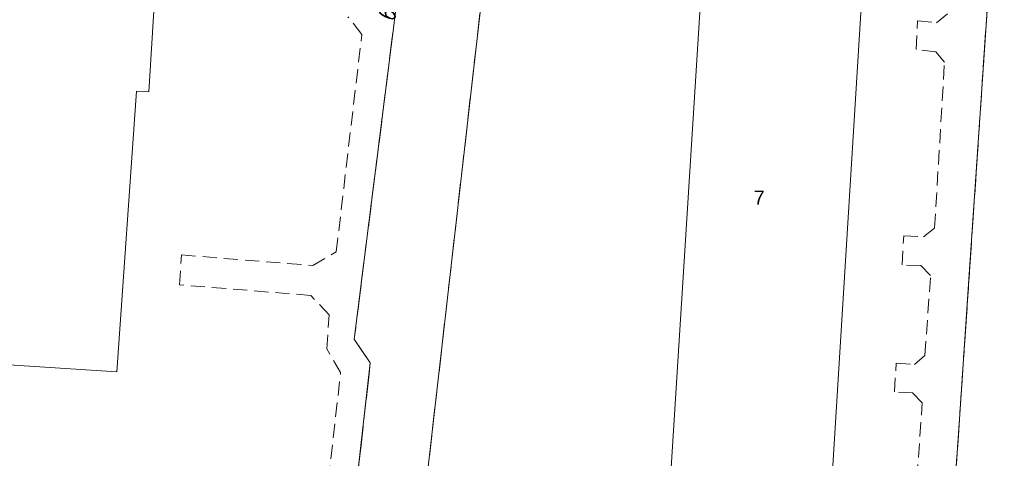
# Model space of a CAD drawing. Extents: x 6567519 to 6569315, y 5583523 to 5585607.
# Tile 18 of 67: x 6568458 to 6568528, y 5583983 to 5584014. Entities that reach past the tile are written whole.
import ezdxf

# ---------------------------------------------------------------- set-up
doc = ezdxf.new("R2010")
doc.units = 0
doc.linetypes.add('PRZER2-1', pattern=[3, 2, -1])
doc.linetypes.add('PRZER3-1', pattern=[4, 3, -1])
for name, color, linetype, lineweight in [('alarm', 51, 'CONTINUOUS', 50), ('GEPADR_O', 7, 'CONTINUOUS', 18), ('GESBZO', 7, 'CONTINUOUS', 50), ('GSLKRW', 7, 'CONTINUOUS', 25), ('GSSKOA', 7, 'PRZER3-1', 18), ('GSSKOD', 7, 'PRZER2-1', 18)]:
    doc.layers.add(name, color=color, linetype=linetype, lineweight=lineweight)
doc.styles.add('GEO-INFO', font='arial.ttf')
doc.styles.add('UZBROJENIE', font='SIMPLEX.shx', dxfattribs={"width": 0.8, "oblique": 15.00003, "height": 0.9})

msp = doc.modelspace()

# ---------------------------------------------------------------- linework, layer by layer
at = {"layer": 'GESBZO', "color": 7, "linetype": 'Continuous', "lineweight": 20, "elevation": 10.18}
for points in [[(6568457.96, 5584044.72), (6568458.31, 5584050.79), (6568469.73, 5584050.1), (6568467.17, 5584008.53), (6568466.28, 5584008.57), (6568464.89, 5583988.75), (6568453.62, 5583989.49), (6568454.76, 5584009.14), (6568455.78, 5584009.15)], [(6568514.47, 5583981.05), (6568513.06, 5583958.91), (6568501.71, 5583959.62), (6568503.05, 5583981.54), (6568504.04, 5583981.61), (6568506.51, 5584020.9), (6568517.85, 5584020.23), (6568515.41, 5583980.99)]]:
    msp.add_lwpolyline(points, close=True, dxfattribs=at)
at = {"layer": 'GSLKRW', "color": 7, "linetype": 'Continuous', "lineweight": 20, "elevation": 10.18}
msp.add_lwpolyline([(6568479.43, 5583959.52), (6568482.81, 5583989.38), (6568481.67, 5583991.05), (6568485.91, 5584024.62, 0.155591), (6568484.5, 5584029.71, -0.100888), (6568483.12, 5584034.18), (6568483.49, 5584047.4, 0.169903), (6568482.77, 5584049.61, 0.217828), (6568480.18, 5584050.99), (6568467.69, 5584052.24), (6568467.61, 5584051.68), (6568458.05, 5584052.25), (6568458.24, 5584055.28), (6568458.36, 5584057.68), (6568460.81, 5584057.54), (6568461.25, 5584063.04), (6568468.42, 5584062.61), (6568469.54, 5584062.52), (6568484.6, 5584061.58), (6568484.2, 5584055.99), (6568486.02, 5584055.87), (6568488.77, 5584055.87), (6568489.68, 5584055.82)], format="xyb", dxfattribs=at)
msp.add_lwpolyline([(6568491.46, 5584022.01), (6568484.15, 5583957.94), (6568483.98, 5583956.41), (6568482.65, 5583944.47, 0.300939), (6568486.4, 5583941.41), (6568490.8, 5583941.07), (6568504.52, 5583940.09), (6568516.6, 5583939.33), (6568518.1, 5583939.57), (6568519.45, 5583940.18), (6568520.51, 5583941.04), (6568521.12, 5583942.1), (6568521.54, 5583943.5), (6568521.72, 5583944.8), (6568522.35, 5583954.37), (6568522.99, 5583964.31), (6568524.46, 5583985.77), (6568525.11, 5583995.29), (6568526.69, 5584018.78, 0.374498), (6568522.95, 5584024.16), (6568495.52, 5584025.94), (6568492.35, 5584024.29)], format="xyb", close=True, dxfattribs=at)
at = {"layer": 'GSSKOA', "color": 7, "linetype": 'PRZER3-1', "lineweight": 20, "ltscale": 0.5, "elevation": 10.18}
for points in [[(6568529.09, 5583938.51), (6568516.6, 5583939.33), (6568518.1, 5583939.57), (6568519.45, 5583940.18), (6568520.51, 5583941.04), (6568521.12, 5583942.1), (6568521.54, 5583943.5), (6568521.72, 5583944.8), (6568522.35, 5583954.37), (6568522.99, 5583964.31), (6568524.46, 5583985.77), (6568525.11, 5583995.29), (6568526.69, 5584018.78, 0.374498), (6568522.95, 5584024.16), (6568495.52, 5584025.94), (6568492.35, 5584024.29), (6568491.46, 5584022.01), (6568490.79, 5584030.85), (6568510.71, 5584029.67), (6568512.67, 5584029.51), (6568515.51, 5584029.44), (6568516.85, 5584030.89), (6568546.6, 5584029.27)], [(6568479.43, 5583959.52), (6568482.81, 5583989.38), (6568481.67, 5583991.05), (6568485.91, 5584024.62, 0.155591)]]:
    msp.add_lwpolyline(points, format="xyb", dxfattribs=at)
msp.add_lwpolyline([(6568491.46, 5584022.01), (6568484.15, 5583957.94)], dxfattribs=at)
at = {"layer": 'GSSKOD', "color": 7, "linetype": 'PRZER2-1', "lineweight": 20, "ltscale": 0.5, "elevation": 10.18}
for points in [[(6568485.91, 5584024.62), (6568481.67, 5583991.05), (6568482.81, 5583989.38), (6568479.43, 5583959.52)], [(6568526.69, 5584018.78), (6568525.11, 5583995.29), (6568524.46, 5583985.77), (6568522.99, 5583964.31)], [(6568479.35, 5583976.64), (6568480.71, 5583988.7), (6568479.73, 5583990.38), (6568479.9, 5583992.78), (6568478.6, 5583994.15), (6568469.33, 5583994.9), (6568469.47, 5583997.01), (6568478.74, 5583996.26), (6568480.4, 5583997.22), (6568482.21, 5584012.59), (6568481.23, 5584013.83)], [(6568521.12, 5583976.71), (6568521.81, 5583986.56), (6568521.12, 5583987.26), (6568519.84, 5583987.33), (6568519.97, 5583989.36), (6568521.27, 5583989.27), (6568522, 5583989.91), (6568522.39, 5583995.55), (6568521.7, 5583996.26), (6568520.38, 5583996.31), (6568520.5, 5583998.37), (6568521.89, 5583998.29), (6568522.68, 5583998.92), (6568523.38, 5584010.63), (6568522.77, 5584011.37), (6568521.37, 5584011.52), (6568521.48, 5584013.55), (6568522.81, 5584013.41), (6568523.63, 5584014.07)]]:
    msp.add_lwpolyline(points, dxfattribs=at)

# ---------------------------------------------------------------- texts
at = {"layer": 'alarm', "color": 1, "lineweight": 35, "style": 'UZBROJENIE', "oblique": 15.00003, "width": 0.8}
msp.add_text('60,3/125', height=1.152, rotation=84.33063, dxfattribs=at).set_placement((6568484.524, 5584013.434))
at = {"layer": 'GEPADR_O', "color": 7, "linetype": 'Continuous', "lineweight": 20, "style": 'GEO-INFO'}
msp.add_text('7', height=1, dxfattribs=at).set_placement((6568509.894, 5584000.558, 10.8))

doc.saveas('drawing.dxf')
